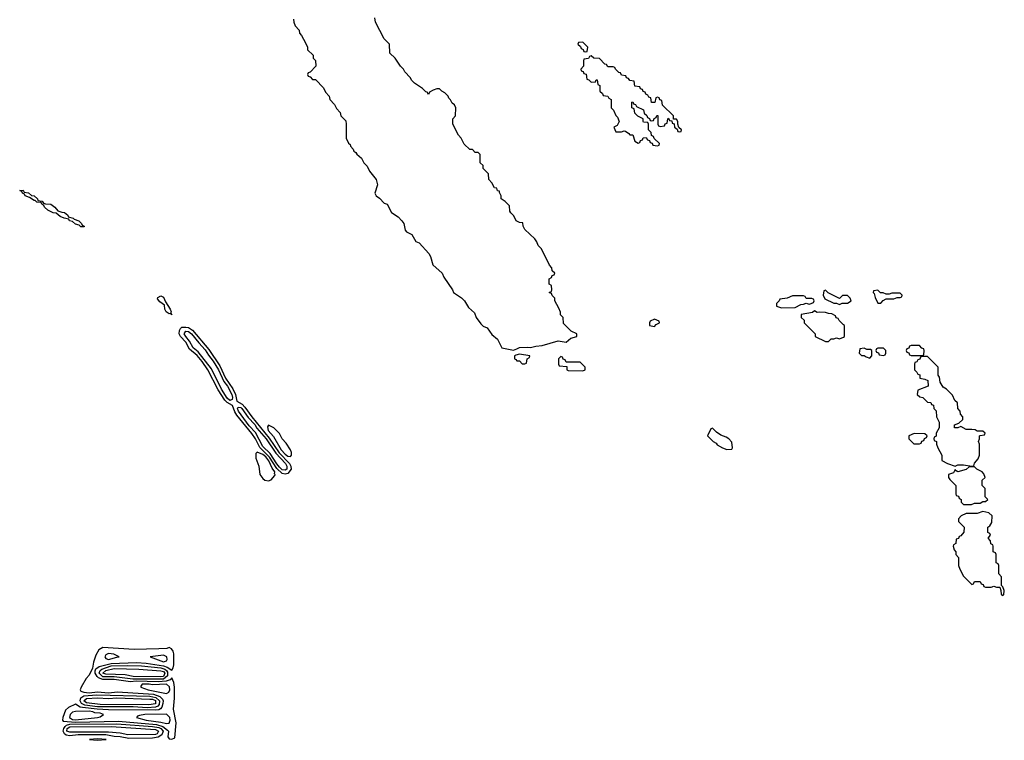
# Model space of a CAD drawing. Header units: inches. Extents: x 2789275 to 2951659, y 860290 to 1033804.
# Tile 80 of 256: x 2844026 to 2851166, y 980264 to 985488. Entities that reach past the tile are written whole.
import ezdxf

# ---------------------------------------------------------------- set-up
doc = ezdxf.new("R2010")
doc.units = ezdxf.units.IN
doc.header["$MEASUREMENT"] = 0
doc.layers.add('C8948', color=7, linetype='Continuous')
doc.layers.add('C8958', color=7, linetype='Continuous')

msp = doc.modelspace()

# ---------------------------------------------------------------- linework, layer by layer
at = {"layer": 'C8948', "color": 2, "elevation": 10}
for points in [[(2846012.7, 985492.7), (2846014, 985470), (2846023.6, 985443.6), (2846051.6, 985411.6), (2846054, 985390), (2846070, 985374), (2846099.6, 985319.6), (2846112, 985290), (2846114, 985270), (2846154, 985230), (2846154, 985210), (2846171.6, 985191.6), (2846174, 985150), (2846132.7, 985107.3), (2846118, 985102), (2846114, 985090), (2846118, 985078), (2846132.7, 985072.7), (2846150, 985054), (2846170, 985054), (2846230, 984994), (2846243.6, 984963.6), (2846270, 984934), (2846274, 984910), (2846310, 984874), (2846323.6, 984843.6), (2846350, 984814), (2846354, 984790), (2846390, 984754), (2846394, 984730), (2846394, 984630), (2846410, 984594), (2846423.6, 984583.6), (2846426, 984570), (2846444.7, 984550), (2846450, 984534), (2846464.7, 984524.7), (2846470, 984514), (2846503.6, 984483.6), (2846522, 984450), (2846545.4, 984425.4), (2846562, 984390), (2846612, 984330), (2846621, 984290), (2846601, 984230), (2846610, 984212), (2846634.8, 984194.8), (2846670, 984158), (2846691.3, 984150), (2846722, 984090), (2846770, 984058), (2846798, 984030), (2846811, 984010), (2846822, 983962), (2846832, 983950), (2846870.7, 983930.7), (2846899.6, 983879.6), (2846922, 983870), (2846993, 983793), (2847006, 983770), (2847022, 983710), (2847090.6, 983650.6), (2847102, 983622), (2847164.7, 983530), (2847172, 983510), (2847230, 983471), (2847251, 983450), (2847280.7, 983400.7), (2847323.5, 983363.5), (2847336, 983330), (2847370, 983282), (2847386.4, 983266.4), (2847414.8, 983254.8), (2847450, 983204.7), (2847491.1, 983171.1), (2847522, 983110), (2847608, 983092), (2847630, 983102), (2847649.3, 983110.7), (2847710, 983114.8), (2847730, 983111.3), (2847770, 983122), (2847814.6, 983125.4), (2847930, 983159.1), (2847990, 983151.3), (2848021.5, 983178.5), (2848066, 983190), (2848066, 983210), (2848026, 983230), (2847970, 983286), (2847966, 983330), (2847948.4, 983348.4), (2847947.3, 983367.3), (2847936.4, 983396.4), (2847906, 983450), (2847906, 983470), (2847887.3, 983487.3), (2847882, 983502), (2847866, 983510), (2847882, 983518), (2847886, 983530), (2847882, 983562), (2847866, 983570), (2847866, 983610), (2847882, 983618), (2847887.3, 983632.7), (2847902, 983638), (2847906, 983650), (2847887.3, 983667.3), (2847886, 983690), (2847867.3, 983707.3), (2847810, 983826), (2847786, 983850), (2847776.4, 983876.4), (2847760.4, 983900.4), (2847690, 983966), (2847678, 983990), (2847675.3, 984015.3), (2847650, 984018), (2847626, 984030), (2847610, 984066), (2847587.3, 984087.3), (2847580.4, 984100.4), (2847578, 984138), (2847546, 984170), (2847518, 984190), (2847518, 984210), (2847506, 984234), (2847506, 984246), (2847490, 984248), (2847486, 984266), (2847468, 984270), (2847450, 984306), (2847428.4, 984328.4), (2847426, 984370), (2847388, 984410), (2847386, 984430), (2847366, 984450), (2847366, 984510), (2847350, 984526), (2847330, 984526), (2847310, 984546), (2847290, 984546), (2847250, 984586), (2847228, 984630), (2847208, 984650), (2847168, 984730), (2847166, 984770), (2847186, 984790), (2847188, 984850), (2847178, 984870), (2847162, 984882), (2847150, 984906), (2847138, 984918), (2847133.6, 984933.6), (2847110, 984958), (2847086, 984970), (2847070, 984986), (2847050, 984986), (2847023.6, 984976.4), (2846998, 984962), (2846990, 984946), (2846982, 984962), (2846970, 984966), (2846946, 984990), (2846890, 985028), (2846870, 985048), (2846858, 985070), (2846818, 985110), (2846808, 985130), (2846788, 985150), (2846748, 985210), (2846710, 985246), (2846708, 985310), (2846668, 985350), (2846606, 985470), (2846602, 985502)], [(2850000, 983487.5), (2849992.7, 983487.3), (2849970, 983466), (2849888.4, 983508.4), (2849870, 983526), (2849858, 983522), (2849852, 983490), (2849864.7, 983464.7), (2849930, 983432), (2849950, 983434), (2849970, 983422), (2849990, 983434), (2850000, 983433.5)], [(2850000, 983275.8), (2849967.3, 983307.3), (2849962, 983322), (2849947.3, 983327.3), (2849942, 983342), (2849916.4, 983356.4), (2849890, 983358), (2849870, 983366), (2849828, 983368), (2849810, 983364), (2849790, 983378), (2849774.8, 983365.2), (2849694, 983350), (2849694, 983330), (2849714, 983310), (2849714, 983290), (2849794, 983210), (2849794, 983190), (2849870, 983154), (2849890, 983154), (2849910, 983174), (2849930, 983174), (2849950, 983182), (2849970, 983174), (2850000, 983187.3)]]:
    msp.add_lwpolyline(points, dxfattribs=at)
at = {"layer": 'C8948', "color": 2}
for points, elevation in [([(2848110, 985326), (2848078, 985322), (2848074, 985310), (2848092.7, 985292.7), (2848098, 985278), (2848112.7, 985272.7), (2848118, 985258), (2848130, 985254), (2848142, 985258), (2848146, 985290)], 10), ([(2848170, 985226), (2848158, 985222), (2848150, 985206), (2848118, 985202), (2848114, 985190), (2848114, 985150), (2848094, 985130), (2848098, 985118), (2848112.7, 985112.7), (2848118, 985098), (2848132.7, 985092.7), (2848138, 985058), (2848152.7, 985052.7), (2848170, 985034), (2848202, 985038), (2848207.3, 985052.7), (2848212.7, 985052.7), (2848218, 985018), (2848234, 985010), (2848234, 984970), (2848252.7, 984952.7), (2848258, 984938), (2848290, 984934), (2848298, 984918), (2848314, 984910), (2848314, 984850), (2848332.7, 984832.7), (2848350, 984794), (2848362, 984782), (2848372, 984750), (2848358, 984722), (2848334, 984710), (2848350, 984674), (2848390, 984674), (2848410, 984682), (2848419.6, 984679.6), (2848443.6, 984663.6), (2848450, 984654), (2848472.7, 984652.7), (2848486.4, 984606.4), (2848510, 984594), (2848522, 984598), (2848527.3, 984612.7), (2848542, 984618), (2848547.3, 984632.7), (2848570, 984634), (2848578, 984618), (2848592.7, 984612.7), (2848598, 984598), (2848612.7, 984592.7), (2848618, 984578), (2848650, 984574), (2848662, 984578), (2848666, 984590), (2848627.3, 984627.3), (2848622, 984642), (2848607.3, 984647.3), (2848606, 984670), (2848586, 984690), (2848586, 984730), (2848582, 984742), (2848550, 984746), (2848546, 984750), (2848546, 984770), (2848508.4, 984788.4), (2848486, 984810), (2848482, 984842), (2848466, 984850), (2848466, 984890), (2848472.7, 984892.7), (2848478, 984878), (2848492.7, 984872.7), (2848498, 984858), (2848550, 984834), (2848554, 984810), (2848572.7, 984792.7), (2848578, 984778), (2848592.7, 984772.7), (2848598, 984758), (2848610, 984754), (2848622, 984758), (2848627.3, 984772.7), (2848642, 984778), (2848647.3, 984792.7), (2848652.7, 984792.7), (2848654, 984730), (2848658, 984718), (2848670, 984714), (2848702, 984718), (2848707.3, 984732.7), (2848722, 984738), (2848726, 984770), (2848730, 984774), (2848738, 984758), (2848754, 984754), (2848758, 984738), (2848772.7, 984732.7), (2848774, 984710), (2848794, 984694), (2848798, 984678), (2848810, 984674), (2848822, 984678), (2848826, 984690), (2848806, 984706), (2848798, 984730), (2848798, 984750), (2848790, 984766), (2848766, 984766), (2848766, 984790), (2848687.3, 984867.3), (2848682, 984902), (2848667.3, 984907.3), (2848662, 984922), (2848650, 984926), (2848638, 984922), (2848632.7, 984887.3), (2848607.3, 984887.3), (2848602, 984922), (2848587.3, 984927.3), (2848582, 984942), (2848567.3, 984947.3), (2848562, 984962), (2848547.3, 984967.3), (2848542, 984982), (2848527.3, 984987.3), (2848522, 985002), (2848487.3, 985007.3), (2848482, 985042), (2848450, 985046), (2848442, 985062), (2848427.3, 985067.3), (2848422, 985082), (2848390, 985086), (2848382, 985102), (2848370, 985106), (2848346, 985130), (2848342, 985142), (2848330, 985146), (2848290, 985146), (2848282, 985162), (2848270, 985166), (2848230, 985206), (2848188.4, 985208.4)], 10), ([(2844470, 983986), (2844458, 983998), (2844430, 984006), (2844410, 984026), (2844386, 984030), (2844382, 984042), (2844348.4, 984048.4), (2844320.4, 984060.4), (2844290, 984086), (2844268.4, 984088.4), (2844230, 984108), (2844206, 984130), (2844202, 984142), (2844186, 984150), (2844182, 984162), (2844150, 984166), (2844138, 984178), (2844130, 984178), (2844098, 984198), (2844066, 984210), (2844062, 984222), (2844046, 984230), (2844042, 984242), (2844026, 984250), (2844050, 984252), (2844058, 984238), (2844090, 984232), (2844112.7, 984212.7), (2844130, 984212), (2844154, 984190), (2844158, 984178), (2844190, 984172), (2844198, 984158), (2844212.7, 984152.7), (2844250.9, 984150.9), (2844282, 984130), (2844302, 984102), (2844331.6, 984091.6), (2844350, 984091.3), (2844374, 984070), (2844378, 984058), (2844414, 984050), (2844422, 984042), (2844454, 984030), (2844474, 984010), (2844478, 983998), (2844494, 983990), (2844494, 983986), (2844490, 983986)], 6), ([(2845130, 983348), (2845118, 983358), (2845110, 983355.3), (2845088, 983370), (2845079, 983390), (2845077.2, 983417.2), (2845042, 983442), (2845025.2, 983465.2), (2845026.8, 983473.2), (2845050, 983486.8), (2845070, 983477.3), (2845083.5, 983443.5), (2845117.3, 983390), (2845124.7, 983370), (2845122, 983362)], 6), ([(2849710, 983486), (2849630, 983486), (2849591.6, 983468.4), (2849538, 983462), (2849534, 983450), (2849514, 983430), (2849514, 983410), (2849550, 983398), (2849650, 983402), (2849690, 983422), (2849710, 983424.7), (2849730, 983434), (2849750, 983424.7), (2849766, 983430), (2849782, 983438), (2849786, 983450), (2849782, 983462), (2849770, 983466), (2849730, 983466), (2849722, 983482)], 10), ([(2845950, 982193.3), (2845930, 982197.9), (2845890, 982235), (2845836.9, 982316.9), (2845766.9, 982386.9), (2845736.1, 982450), (2845710, 982488.9), (2845600.8, 982620.8), (2845585.3, 982645.3), (2845569.9, 982689.9), (2845530, 982712), (2845512.6, 982730), (2845465.7, 982805.7), (2845391.1, 982950), (2845350, 983009.8), (2845313.6, 983053.6), (2845258.4, 983098.4), (2845230.8, 983150.8), (2845191.2, 983191.2), (2845183.1, 983210), (2845186, 983234), (2845191.9, 983248.1), (2845202.3, 983257.7), (2845230, 983259.4), (2845250, 983255.3), (2845278.3, 983238.3), (2845397.8, 983097.8), (2845478.5, 982978.5), (2845519.5, 982890), (2845571.8, 982811.8), (2845590.2, 982770), (2845601.6, 982721.6), (2845640, 982700), (2845659.6, 982679.6), (2845709.7, 982609.7), (2845835.3, 982455.3), (2845908.7, 982348.7), (2845982.3, 982270), (2845991.8, 982250), (2845993.7, 982230), (2845970, 982198.9)], 6), ([(2848630, 983318), (2848598, 983302), (2848594, 983290), (2848594, 983270), (2848630, 983264.7), (2848641.2, 983278.8), (2848666, 983290), (2848662, 983302)], 10), ([(2845550, 982727.2), (2845530, 982744.8), (2845489.9, 982810), (2845415.8, 982955.8), (2845321.2, 983081.2), (2845283.7, 983110), (2845258.1, 983158.1), (2845229.8, 983190), (2845218.2, 983210), (2845230, 983228.9), (2845250, 983226.4), (2845272.6, 983210), (2845324.3, 983144.3), (2845370, 983095.5), (2845394.9, 983054.9), (2845430, 983011.3), (2845467.2, 982950), (2845505.5, 982865.5), (2845533.6, 982830), (2845563.5, 982770), (2845570.1, 982750), (2845566.1, 982733.9)], 2), ([(2847650, 983062), (2847623.6, 983056.4), (2847614, 983050), (2847614, 983030), (2847624.7, 983024.7), (2847630, 983014), (2847650, 983014), (2847670, 982994), (2847690, 982994), (2847702, 982998), (2847706, 983030), (2847722, 983038), (2847726, 983050)], 10), ([(2847950, 983046), (2847934, 983030), (2847934, 982990), (2847938, 982978), (2847992.7, 982972.7), (2847994, 982950), (2848003.6, 982943.6), (2848110, 982942), (2848126, 982950), (2848126, 982970), (2848090, 983006), (2847990, 983006), (2847982, 983022), (2847967.3, 983027.3), (2847962, 983042)], 10), ([(2845950, 982222.2), (2845930, 982225.6), (2845910, 982244.6), (2845890, 982267.2), (2845843.1, 982343.1), (2845790, 982393.7), (2845736.1, 982496.1), (2845690, 982544.4), (2845612.3, 982650), (2845604.5, 982670), (2845610, 982678), (2845630, 982677.4), (2845637.4, 982670), (2845683.5, 982603.5), (2845730, 982553.8), (2845745.6, 982525.6), (2845812.2, 982450), (2845884.2, 982344.2), (2845952.5, 982270), (2845963.5, 982250), (2845962, 982230)], 2), ([(2845830, 982548), (2845822.8, 982537.2), (2845827.7, 982510), (2845866.1, 982466.1), (2845921.8, 982370), (2845950, 982338.3), (2845970, 982323.1), (2845990, 982321), (2845996, 982330), (2845997, 982350), (2845989.4, 982370), (2845957.6, 982417.6), (2845928.7, 982450), (2845908.9, 982488.9), (2845868.9, 982528.9)], 10), ([(2849050, 982526), (2849038, 982522), (2849014, 982470), (2849054, 982430), (2849076.9, 982416.9), (2849084.7, 982404.7), (2849123.6, 982383.6), (2849152.7, 982372.7), (2849190, 982374), (2849195.3, 982384.7), (2849190, 982426), (2849168, 982450), (2849150, 982462), (2849110, 982475.3), (2849078, 982498)], 10), ([(2845747.5, 982352.5), (2845738, 982342), (2845737.3, 982310), (2845761, 982250), (2845766.8, 982190), (2845790, 982161), (2845804.7, 982150), (2845830, 982146), (2845850, 982152), (2845876, 982184), (2845879, 982190), (2845874.8, 982194.8), (2845875.1, 982210), (2845857, 982237), (2845832.2, 982290), (2845810, 982318.9), (2845790, 982334.6)], 10), ([(2844630, 980937), (2844599.3, 980920.7), (2844578, 980882), (2844562, 980830), (2844554.4, 980785.6), (2844530, 980735.3), (2844507.9, 980712.1), (2844470.8, 980650), (2844464, 980630), (2844470, 980621), (2844491.9, 980611.9), (2844530, 980608.1), (2844590, 980614.1), (2844670, 980607.7), (2844734.3, 980614.3), (2844997.3, 980597.3), (2845041.3, 980581.3), (2845061, 980561), (2845065.5, 980550), (2845064.4, 980530), (2845056.6, 980503.4), (2845048.2, 980491.8), (2845034.8, 980485.2), (2845010, 980482), (2844670, 980485), (2844588.5, 980488.5), (2844480.8, 980500.8), (2844464.8, 980504.8), (2844430, 980526.6), (2844379.2, 980500.8), (2844358.3, 980481.7), (2844339.5, 980430), (2844337.1, 980410), (2844341.7, 980401.7), (2844430, 980396.1), (2844742.5, 980402.5), (2845017.7, 980377.7), (2845064.6, 980364.6), (2845098, 980338), (2845104, 980330), (2845100.5, 980290), (2845110, 980274.8), (2845130, 980270.7), (2845150, 980281), (2845160.4, 980390), (2845140.5, 980490), (2845149.7, 980570.3), (2845148.2, 980650), (2845143.3, 980683.3), (2845130, 980717.2), (2845116.9, 980703.1), (2845087.6, 980692.4), (2845030, 980686.9), (2844870, 980691.2), (2844828.4, 980688.4), (2844710, 980704.5), (2844630, 980705.6), (2844597.6, 980717.6), (2844586.7, 980726.7), (2844574.2, 980750), (2844573.3, 980766.7), (2844577.2, 980782.8), (2844601.9, 980798.1), (2844690, 980821.3), (2844872.3, 980827.7), (2844942.1, 980822.1), (2845070, 980803.3), (2845095, 980795), (2845130, 980773), (2845139.7, 980790), (2845143.1, 980810), (2845142.9, 980890), (2845139, 980910), (2845126.6, 980926.6), (2845110, 980935.3), (2845094, 980930), (2845034, 980926), (2844857.2, 980922.8)], 10), ([(2844670, 980892), (2844650, 980882.7), (2844643.1, 980870), (2844650, 980857.3), (2844670, 980850.5), (2844730, 980866.4), (2844748, 980870), (2844709.3, 980889.3)], 14), ([(2845070, 980879.8), (2844972, 980870), (2845070, 980832.4), (2845090, 980839.1), (2845095.4, 980850), (2845092.4, 980870)], 14), ([(2845070, 980706), (2844846.6, 980706.6), (2844710, 980724.2), (2844630, 980725), (2844602.8, 980750), (2844610.6, 980770), (2844621.5, 980778.5), (2844690, 980802.5), (2844810, 980806.4), (2844910, 980803.1), (2845050, 980788.6), (2845079.3, 980779.3), (2845091.6, 980770), (2845098.2, 980758.2), (2845098.9, 980730)], 6), ([(2845050, 980723.6), (2844850, 980725.5), (2844790, 980738.7), (2844650, 980743.6), (2844627.9, 980750), (2844649.7, 980770), (2844710, 980783.9), (2844890, 980780.5), (2845050, 980768.4), (2845070, 980761.5), (2845078, 980750), (2845070, 980727.1)], 2), ([(2845090.4, 980670.4), (2844990, 980665.6), (2844966, 980670), (2844914, 980670), (2844904.7, 980655.3), (2844904.7, 980650), (2844958, 980630), (2845090, 980602.6), (2845107.4, 980612.6), (2845115.5, 980630), (2845112.5, 980652.5)], 14), ([(2844950, 980499.7), (2844850, 980505.3), (2844590, 980506), (2844497.8, 980517.8), (2844475.3, 980530), (2844464.2, 980550), (2844468.8, 980571.2), (2844490, 980585.8), (2844586.3, 980593.7), (2844970, 980583.3), (2845014, 980574), (2845039.3, 980550), (2845036.5, 980523.5), (2845028.2, 980511.8), (2845010, 980503.4)], 6), ([(2844670, 980566.2), (2844730, 980570.7), (2844970, 980563), (2844990, 980561), (2845011.8, 980551.8), (2845010, 980528.5), (2844961.9, 980521.9), (2844610, 980523.9), (2844510, 980535), (2844491.9, 980550), (2844510, 980565.6), (2844590, 980572.3)], 2), ([(2844530, 980475), (2844430, 980473.5), (2844410, 980468.4), (2844400.5, 980459.5), (2844391.6, 980450), (2844386.2, 980430), (2844410, 980413.4), (2844430, 980413), (2844590, 980429), (2844610, 980434.8), (2844634, 980450), (2844610, 980459.5), (2844570, 980462.9), (2844557.2, 980470)], 14), ([(2845090, 980454.2), (2844934, 980450), (2844896, 980444), (2844881, 980439), (2844872, 980430), (2844942, 980410), (2845050, 980395.2), (2845090, 980385.4), (2845110, 980388.8), (2845117.6, 980410), (2845115.1, 980430)], 14), ([(2844816.4, 980276.4), (2844754, 980290), (2844710, 980291.6), (2844650, 980303.4), (2844450, 980303.2), (2844390, 980296.1), (2844361.9, 980301.9), (2844350.9, 980310.9), (2844341.7, 980330), (2844345.5, 980350), (2844355.8, 980364.2), (2844366.5, 980373.5), (2844390, 980380.5), (2844730, 980382.6), (2844990, 980364.6), (2845035.4, 980355.4), (2845049.6, 980349.6), (2845065.7, 980330), (2845056.8, 980303.2), (2845030, 980286.5), (2844990, 980278.6)], 6), ([(2844810, 980302.8), (2844755.3, 980315.3), (2844670, 980323.6), (2844390, 980321.5), (2844367.9, 980330), (2844369.3, 980350), (2844390, 980361.3), (2844690, 980363), (2845010, 980341.5), (2845033.7, 980330), (2845023.1, 980310), (2845010, 980304.6)], 2), ([(2844590, 980274), (2844532, 980270), (2844590, 980263.7), (2844650, 980268.5), (2844654, 980270)], 10)]:
    msp.add_lwpolyline(points, close=True, dxfattribs=dict(at, elevation=elevation))
at = {"layer": 'C8958', "color": 2, "elevation": 10}
for points in [[(2850000, 983433.5), (2850030, 983432), (2850055.3, 983450), (2850048, 983470), (2850030, 983488), (2850000, 983487.5)], [(2850000, 983187.3), (2850006, 983190), (2850006, 983270), (2850000, 983275.8)]]:
    msp.add_lwpolyline(points, dxfattribs=at)
for points in [[(2850250, 983526), (2850218, 983522), (2850214, 983510), (2850222, 983502), (2850230, 983474), (2850250, 983434), (2850270, 983432), (2850288.7, 983451.3), (2850310, 983464.7), (2850365.4, 983465.4), (2850390, 983474), (2850410, 983474), (2850422, 983478), (2850426, 983490), (2850410, 983506), (2850350, 983506), (2850330, 983498), (2850310, 983498), (2850287.3, 983507.3), (2850268.4, 983508.4)], [(2850550, 983126), (2850490, 983126), (2850478, 983122), (2850472.7, 983107.3), (2850458, 983102), (2850454, 983090), (2850458, 983078), (2850472.7, 983072.7), (2850478, 983058), (2850490, 983054), (2850570, 983054), (2850582, 983058), (2850586, 983090), (2850582, 983102), (2850567.3, 983107.3)], [(2850150, 983106), (2850118, 983102), (2850114, 983070), (2850130, 983054), (2850150, 983054), (2850163.6, 983043.6), (2850190, 983034), (2850206, 983050), (2850206, 983090), (2850196.4, 983096.4), (2850170, 983098)], [(2850290, 983106), (2850250, 983106), (2850238, 983102), (2850234, 983090), (2850238, 983078), (2850252.7, 983072.7), (2850258, 983058), (2850290, 983054), (2850302, 983058), (2850306, 983070), (2850306, 983090)], [(2850610, 983046), (2850570, 983046), (2850558, 983042), (2850552.7, 983027.3), (2850538, 983022), (2850532.7, 983007.3), (2850518, 983002), (2850514, 982990), (2850514, 982950), (2850532.7, 982932.7), (2850538, 982918), (2850552.7, 982912.7), (2850554, 982890), (2850590, 982882), (2850611.1, 982871.1), (2850614, 982830), (2850538, 982802), (2850534, 982770), (2850552.7, 982752.7), (2850574, 982750), (2850610, 982714), (2850632.7, 982712.7), (2850638, 982698), (2850652.7, 982692.7), (2850654, 982670), (2850671.6, 982651.6), (2850674, 982610), (2850694, 982570), (2850694, 982530), (2850672, 982490), (2850671.6, 982468.4), (2850658, 982462), (2850654, 982450), (2850658, 982438), (2850674, 982430), (2850674, 982410), (2850683.6, 982383.6), (2850712, 982330), (2850712.7, 982292.7), (2850754, 982270), (2850810, 982251.3), (2850830, 982261), (2850870, 982261), (2850930, 982252), (2850946, 982254), (2850950, 982274), (2850976.4, 982303.6), (2850986, 982330), (2850986, 982410), (2850978, 982430), (2850986, 982450), (2850986, 982470), (2850990, 982474), (2851022, 982478), (2851026, 982490), (2851010, 982506), (2850970, 982506), (2850954.6, 982514.6), (2850930, 982518), (2850890, 982518), (2850850, 982538), (2850830, 982528), (2850806, 982530), (2850806, 982550), (2850836.4, 982563.6), (2850866, 982590), (2850866, 982610), (2850848.4, 982628.4), (2850846, 982650), (2850828.4, 982668.4), (2850826, 982710), (2850808.4, 982728.4), (2850790, 982766), (2850746, 982810), (2850723.1, 982823.1), (2850700.4, 982860.4), (2850696.4, 982896.4), (2850686, 982910), (2850686, 982970)], [(2850512.7, 982487.3), (2850474, 982470), (2850474, 982450), (2850510, 982414), (2850550, 982414), (2850562, 982418), (2850567.3, 982432.7), (2850582, 982438), (2850587.3, 982452.7), (2850602, 982458), (2850606, 982470), (2850590, 982486)], [(2850950, 982246), (2850910, 982246), (2850890, 982228), (2850830, 982209), (2850816.4, 982216.4), (2850810, 982226), (2850797.3, 982202.7), (2850762, 982190), (2850762, 982170), (2850770, 982154), (2850814, 982110), (2850814, 982050), (2850818, 982038), (2850832.7, 982032.7), (2850838, 982018), (2850854, 982010), (2850854, 981990), (2850870, 981974), (2850927.3, 981972.7), (2850950, 981982), (2850990, 981982), (2851010, 981994), (2851030, 981994), (2851046, 982010), (2851026, 982030), (2851026, 982090), (2851006, 982110), (2851006, 982150), (2851026, 982170), (2851016.4, 982196.4), (2851006, 982210), (2850966, 982230)], [(2851010, 981922), (2850970, 981908.7), (2850890, 981908), (2850854, 981890), (2850834, 981870), (2850834, 981850), (2850874, 981810), (2850872.7, 981772.7), (2850850, 981746), (2850838, 981742), (2850832.7, 981727.3), (2850818, 981722), (2850814, 981690), (2850798, 981682), (2850794, 981670), (2850803.6, 981643.6), (2850814, 981630), (2850814, 981610), (2850834, 981590), (2850834, 981530), (2850843.6, 981503.6), (2850870, 981454), (2850930, 981394), (2850942, 981398), (2850950, 981414), (2850990, 981414), (2850998, 981398), (2851012.7, 981392.7), (2851018, 981378), (2851030, 981374), (2851070, 981374), (2851090, 981382), (2851110, 981374), (2851134, 981374), (2851142, 981350), (2851143.6, 981323.6), (2851150, 981314), (2851162, 981318), (2851166, 981350), (2851156.4, 981376.4), (2851146, 981386), (2851146, 981450), (2851126, 981470), (2851126, 981530), (2851122, 981542), (2851106, 981550), (2851106, 981610), (2851102, 981622), (2851086, 981630), (2851086, 981670), (2851082, 981682), (2851067.3, 981687.3), (2851066, 981710), (2851048, 981730), (2851066, 981750), (2851062, 981762), (2851046, 981770), (2851046, 981810), (2851062, 981818), (2851076.4, 981843.6), (2851078, 981890), (2851052.9, 981912.9)]]:
    msp.add_lwpolyline(points, close=True, dxfattribs=at)

doc.saveas('drawing.dxf')
